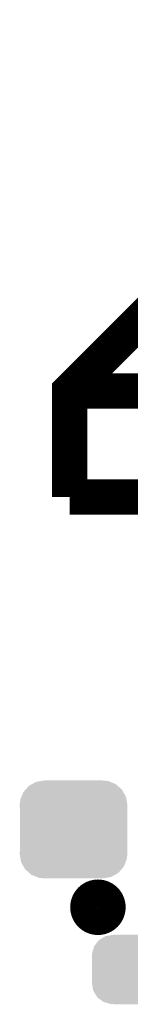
# Model space of a CAD drawing. Extents: x -1.3 to 24.2, y -3.9 to 39.2.
# Tile 4 of 27: x 7 to 7.8, y 1.4 to 8.5. Entities that reach past the tile are written whole.
import ezdxf

# ---------------------------------------------------------------- set-up
doc = ezdxf.new("R2010")
doc.units = 0
doc.layers.get('0').update_dxf_attribs({"linetype": 'CONTINUOUS'})
doc.layers.add('IR_SENSE_7_V100_GTO', color=14, linetype='CONTINUOUS')
doc.layers.add('IR_SENSE_7_V100_GTS', color=12, linetype='CONTINUOUS')

# ---------------------------------------------------------------- blocks, each defined once
blk = doc.blocks.new('CUSTOM_70')
for points in [[(-0.360486, 0.26887), (-0.34504, 0.286174), (0.357822, 0.26887), (0.348152, 0.286174)], [(-0.34504, 0.286174), (-0.320744, 0.31339), (0.348152, 0.286174), (0.317222, 0.31339)], [(-0.320744, 0.31339), (-0.298526, 0.325596), (0.317222, 0.31339), (0.30335, 0.325596)], [(-0.298526, 0.325596), (-0.268438, 0.342124), (0.30335, 0.325596), (0.2622, 0.342124)], [(-0.268438, 0.342124), (-0.233628, 0.347838), (0.2622, 0.342124), (0.247972, 0.347838)], [(-0.233628, 0.347838), (-0.20955, 0.35179), (0.247972, 0.347838), (0.20955, 0.35179)], [(-0.38735, 0.17526), (-0.383124, 0.213652), (0.38735, 0.17526), (0.380766, 0.213652)], [(-0.383124, 0.213652), (-0.37475, 0.234078), (0.380766, 0.213652), (0.377262, 0.234078)], [(-0.37475, 0.234078), (-0.360486, 0.26887), (0.377262, 0.234078), (0.357822, 0.26887)], [(-0.38608, 0.154124), (-0.38735, 0.17526), (0.38608, 0.154124), (0.38735, 0.17526)], [(-0.38608, -0.154124), (-0.38608, 0.154124), (0.38608, -0.154124), (0.38608, 0.154124)], [(-0.38735, -0.17526), (-0.38608, -0.154124), (0.38735, -0.17526), (0.38608, -0.154124)], [(-0.380764, -0.213652), (-0.38735, -0.17526), (0.383124, -0.213652), (0.38735, -0.17526)], [(-0.377262, -0.234078), (-0.380764, -0.213652), (0.374748, -0.234078), (0.383124, -0.213652)], [(-0.35782, -0.26887), (-0.377262, -0.234078), (0.360486, -0.26887), (0.374748, -0.234078)], [(-0.348152, -0.286174), (-0.35782, -0.26887), (0.345038, -0.286174), (0.360486, -0.26887)], [(-0.31722, -0.31339), (-0.348152, -0.286174), (0.320744, -0.31339), (0.345038, -0.286174)], [(-0.30335, -0.325596), (-0.31722, -0.31339), (0.298524, -0.325596), (0.320744, -0.31339)], [(-0.262198, -0.342124), (-0.30335, -0.325596), (0.268438, -0.342124), (0.298524, -0.325596)], [(-0.247972, -0.347838), (-0.262198, -0.342124), (0.233626, -0.347838), (0.268438, -0.342124)], [(-0.20955, -0.35179), (-0.247972, -0.347838), (0.20955, -0.35179), (0.233626, -0.347838)]]:
    blk.add_solid(points)
blk = doc.blocks.new('CUSTOM_73')
for points in [[(-0.254768, 0.210758), (-0.218054, 0.233), (0.251368, 0.210758), (0.222016, 0.233)], [(-0.218054, 0.233), (-0.20777, 0.23923), (0.222016, 0.233), (0.200324, 0.23923)], [(-0.20777, 0.23923), (-0.157486, 0.248168), (0.200324, 0.23923), (0.169202, 0.248168)], [(-0.157486, 0.248168), (-0.15367, 0.248846), (0.169202, 0.248168), (0.15367, 0.248846)], [(-0.15367, 0.248846), (-0.15367, 0.25019), (0.15367, 0.248846), (0.15367, 0.25019)], [(-0.303986, 0.114586), (-0.29256, 0.153072), (0.301898, 0.114586), (0.2947, 0.153072)], [(-0.29256, 0.153072), (-0.288346, 0.167262), (0.2947, 0.153072), (0.28593, 0.167262)], [(-0.288346, 0.167262), (-0.263218, 0.199814), (0.28593, 0.167262), (0.26581, 0.199814)], [(-0.263218, 0.199814), (-0.254768, 0.210758), (0.26581, 0.199814), (0.251368, 0.210758)], [(-0.3048, 0.09906), (-0.303986, 0.114586), (0.3048, 0.09906), (0.301898, 0.114586)], [(-0.30353, 0.079592), (-0.3048, 0.09906), (0.30353, 0.079592), (0.3048, 0.09906)], [(-0.30353, -0.079592), (-0.30353, 0.079592), (0.30353, -0.079592), (0.30353, 0.079592)], [(-0.3048, -0.09906), (-0.30353, -0.079592), (0.3048, -0.09906), (0.30353, -0.079592)], [(-0.301896, -0.114586), (-0.3048, -0.09906), (0.303986, -0.114586), (0.3048, -0.09906)], [(-0.2947, -0.153072), (-0.301896, -0.114586), (0.292558, -0.153072), (0.303986, -0.114586)], [(-0.285928, -0.167262), (-0.2947, -0.153072), (0.288346, -0.167262), (0.292558, -0.153072)], [(-0.26581, -0.199814), (-0.285928, -0.167262), (0.263216, -0.199814), (0.288346, -0.167262)], [(-0.251366, -0.210758), (-0.26581, -0.199814), (0.254768, -0.210758), (0.263216, -0.199814)], [(-0.222016, -0.233), (-0.251366, -0.210758), (0.218052, -0.233), (0.254768, -0.210758)], [(-0.200322, -0.23923), (-0.222016, -0.233), (0.20777, -0.23923), (0.218052, -0.233)], [(-0.169202, -0.248168), (-0.200322, -0.23923), (0.157484, -0.248168), (0.20777, -0.23923)], [(-0.15367, -0.248846), (-0.169202, -0.248168), (0.15367, -0.248846), (0.157484, -0.248168)], [(-0.15367, -0.25019), (-0.15367, -0.248846), (0.15367, -0.25019), (0.15367, -0.248846)]]:
    blk.add_solid(points)

msp = doc.modelspace()

# ---------------------------------------------------------------- linework, layer by layer
at = {"layer": 'IR_SENSE_7_V100_GTO', "const_width": 0.254}
for points in [[(7.366, 5.08), (7.366, 5.842), (9.906, 8.382), (14.986, 8.382)], [(7.366, 5.08), (12.446, 5.08), (12.446, 5.842)], [(7.366, 5.842), (12.446, 5.842)], [(7.366, 5.08), (7.366, 5.842)]]:
    msp.add_lwpolyline(points, dxfattribs=at)
at = {"layer": 'IR_SENSE_7_V100_GTO', "const_width": 0.20066}
msp.add_lwpolyline([(7.47014, 2.1336, 1), (7.66826, 2.1336, 1)], format="xyb", close=True, dxfattribs=at)

# ---------------------------------------------------------------- block references
at = {"layer": 'IR_SENSE_7_V100_GTS'}
for name, p in [('CUSTOM_70', (7.39394, 2.6924)), ('CUSTOM_73', (7.83082, 1.68656))]:
    msp.add_blockref(name, p, dxfattribs=at)

doc.saveas('drawing.dxf')
